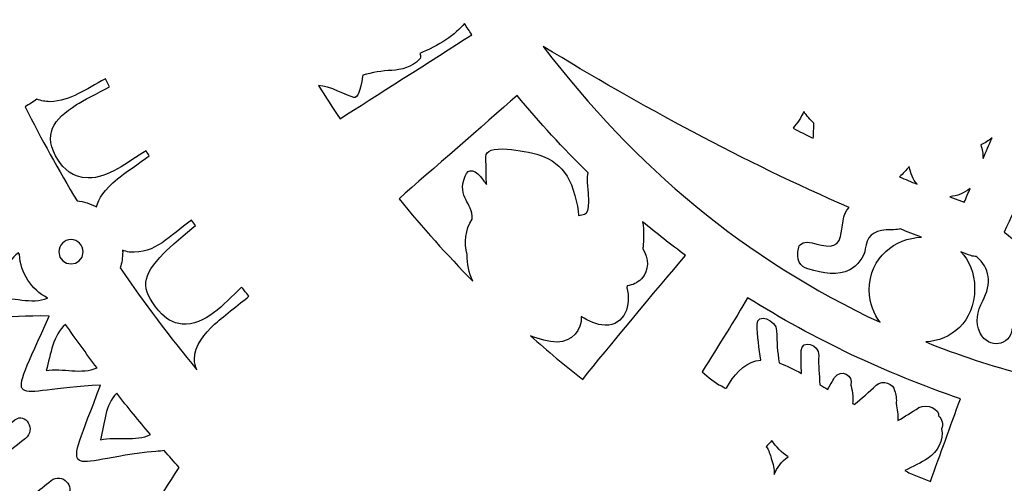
# Model space of a CAD drawing. Header units: millimetres. Extents: x -482 to 545, y -423 to 387.
# Tile 90 of 256: x -53 to 12, y -289 to -258. Entities that reach past the tile are written whole.
import ezdxf

# ---------------------------------------------------------------- set-up
doc = ezdxf.new("R2010")
doc.units = ezdxf.units.MM
doc.header["$MEASUREMENT"] = 0
doc.layers.add('Layer 1', color=7, linetype='Continuous')

msp = doc.modelspace()

# ---------------------------------------------------------------- linework, layer by layer
at = {"layer": 'Layer 1'}
for points, knots in [([(164.8517, -164.9184), (157.5595, -147.6771), (147.1194, -132.193), (133.8228, -118.8958), (133.8228, -118.8958), (120.5256, -105.5989), (105.0414, -95.1591), (87.8001, -87.8665), (87.8001, -87.8665), (69.9489, -80.3163), (50.9871, -76.488), (31.4411, -76.488), (31.4411, -76.488), (11.8951, -76.488), (-7.0667, -80.3163), (-24.9177, -87.8665), (-24.9177, -87.8665), (-42.159, -95.1591), (-57.6431, -105.5989), (-70.9402, -118.8958), (-70.9402, -118.8958), (-84.2368, -132.193), (-94.6769, -147.6771), (-101.9695, -164.9184), (-101.9695, -164.9184), (-109.5197, -182.7694), (-113.348, -201.7312), (-113.348, -221.2772), (-113.348, -221.2772), (-113.348, -240.8235), (-109.5197, -259.7853), (-101.9695, -277.6359), (-101.9695, -277.6359), (-94.6769, -294.8775), (-84.2368, -310.3617), (-70.9402, -323.6589), (-70.9402, -323.6589), (-59.3276, -335.2717), (-46.0452, -344.7025), (-31.382, -351.7633), (-31.382, -351.7633), (-31.382, -351.7637), (-31.3823, -351.7644), (-31.3823, -351.7644), (-31.3823, -351.7644), (-31.3594, -351.7757), (-31.3361, -351.7862), (-31.3128, -351.7975), (-31.3128, -351.7975), (-31.2811, -351.8127), (-31.2493, -351.8289), (-31.2172, -351.8445), (-31.2172, -351.8445), (-31.2169, -351.8441), (-31.2169, -351.8434), (-31.2165, -351.843), (-31.2165, -351.843), (-30.6909, -352.0956), (-30.1645, -352.3468), (-29.635, -352.593), (-29.635, -352.593), (-29.8026, -352.7423), (-29.9751, -352.8629), (-30.1095, -352.9335), (-30.1095, -352.9335), (-31.0398, -353.4245), (-29.4949, -354.5171), (-28.3325, -354.0334), (-28.3325, -354.0334), (-28.0168, -353.9022), (-27.7572, -353.736), (-27.5353, -353.548), (-27.5353, -353.548), (-27.156, -353.7173), (-26.7764, -353.8863), (-26.3954, -354.0525), (-26.3954, -354.0525), (-26.5535, -354.1809), (-26.7147, -354.3001), (-26.8777, -354.4056), (-26.8777, -354.4056), (-28.1636, -355.2378), (-26.986, -356.4602), (-25.6931, -355.6238), (-25.6931, -355.6238), (-25.2891, -355.3627), (-24.9215, -355.0999), (-24.5896, -354.8247), (-24.5896, -354.8247), (-24.1468, -355.0106), (-23.7034, -355.1948), (-23.2592, -355.3765), (-23.2592, -355.3765), (-24.5698, -356.1318), (-23.8928, -357.7863), (-22.3089, -356.9947), (-22.3089, -356.9947), (-21.8421, -356.7611), (-21.4562, -356.505), (-21.1302, -356.2252), (-21.1302, -356.2252), (-20.7337, -356.3801), (-20.3368, -356.5329), (-19.9396, -356.6839), (-19.9396, -356.6839), (-20.0543, -356.7812), (-20.1714, -356.8747), (-20.2956, -356.9604), (-20.2956, -356.9604), (-21.7846, -357.9927), (-21.278, -359.3188), (-19.8567, -358.7406), (-19.8567, -358.7406), (-19.082, -358.4255), (-18.4114, -357.9898), (-17.8476, -357.4614), (-17.8476, -357.4614), (-16.663, -357.8907), (-15.4741, -358.3045), (-14.2807, -358.7021), (-14.2807, -358.7021), (-13.7956, -359.7185), (-13.0848, -360.5884), (-12.0483, -361.174), (-12.0483, -361.174), (-10.4961, -362.051), (-8.5773, -362.2331), (-6.8378, -362.4359), (-6.8378, -362.4359), (-4.8478, -362.6684), (-3.3799, -362.7869), (-1.454, -362.7135), (-1.454, -362.7135), (-1.5892, -362.825), (-1.7275, -362.9393), (-1.8742, -363.0582), (-1.8742, -363.0582), (-2.2626, -363.3753), (-2.0386, -363.8643), (-1.345, -363.5934), (-1.345, -363.5934), (-0.4116, -363.2293), (0.4527, -362.831), (1.2659, -362.372), (1.2659, -362.372), (2.0896, -362.5453), (2.9648, -362.5872), (3.8154, -362.5689), (3.8154, -362.5689), (3.0978, -363.1153), (2.2755, -363.5976), (1.2899, -363.9888), (1.2899, -363.9888), (0.8376, -364.1687), (0.9829, -364.6326), (1.413, -364.5748), (1.413, -364.5748), (2.4346, -364.4369), (3.4443, -364.1913), (4.401, -363.8407), (4.401, -363.8407), (5.1665, -364.0125), (5.98, -364.0671), (6.7791, -364.0619), (6.7791, -364.0619), (6.2397, -364.3282), (5.5997, -364.5914), (4.8106, -364.8722), (4.8106, -364.8722), (4.5008, -364.99), (4.5929, -365.4962), (4.9482, -365.45), (4.9482, -365.45), (6.7403, -365.2183), (8.4576, -365.1431), (9.9654, -364.4848), (9.9654, -364.4848), (10.4197, -364.5529), (10.8748, -364.6171), (11.3303, -364.6803), (11.3303, -364.6803), (11.0269, -364.9357), (10.7203, -365.178), (10.4152, -365.4038), (10.4152, -365.4038), (9.9424, -365.7545), (10.074, -366.4974), (10.7478, -366.5384), (10.7478, -366.5384), (12.1618, -366.6234), (19.1492, -367.8909), (22.6354, -367.9234), (22.6354, -367.9234), (22.6336, -368.2257), (22.9268, -368.5188), (23.2337, -368.2966), (23.2337, -368.2966), (23.662, -368.0003), (24.0444, -367.6993), (24.4014, -367.3903), (24.4014, -367.3903), (24.6198, -367.4083), (24.8378, -367.427), (25.0558, -367.4432), (25.0558, -367.4432), (24.9556, -367.536), (24.8547, -367.6291), (24.7496, -367.7226), (24.7496, -367.7226), (24.3485, -368.0821), (24.9408, -368.6705), (25.3401, -368.3132), (25.3401, -368.3132), (25.6386, -368.0465), (25.9162, -367.7837), (26.1797, -367.5177), (26.1797, -367.5177), (26.409, -367.5318), (26.6387, -367.5452), (26.868, -367.5575), (26.868, -367.5575), (26.765, -367.65), (26.6581, -367.7389), (26.5473, -367.8249), (26.5473, -367.8249), (26.1229, -368.1537), (26.7177, -368.7404), (27.1379, -368.4155), (27.1379, -368.4155), (27.4494, -368.1742), (27.7288, -367.9029), (27.9821, -367.6119), (27.9821, -367.6119), (28.1186, -367.6171), (28.2548, -367.621), (28.391, -367.6263), (28.391, -367.6263), (28.3285, -367.705), (28.265, -367.784), (28.1983, -367.8609), (28.1983, -367.8609), (27.848, -368.2656), (28.4365, -368.8582), (28.7885, -368.4515), (28.7885, -368.4515), (29.0065, -368.2003), (29.1953, -367.9354), (29.3657, -367.6612), (29.3657, -367.6612), (30.7524, -367.6979), (32.1392, -367.7029), (33.5256, -367.6754), (33.5256, -367.6754), (33.6939, -367.9445), (33.8798, -368.2045), (34.0936, -368.4515), (34.0936, -368.4515), (34.446, -368.8582), (35.0345, -368.2656), (34.6838, -367.8609), (34.6838, -367.8609), (34.6228, -367.7904), (34.5649, -367.7173), (34.5067, -367.645), (34.5067, -367.645), (34.6439, -367.6411), (34.7808, -367.6369), (34.9173, -367.632), (34.9173, -367.632), (35.1668, -367.9156), (35.4405, -368.1798), (35.7446, -368.4155), (35.7446, -368.4155), (36.1644, -368.7404), (36.7595, -368.1537), (36.3352, -367.8249), (36.3352, -367.8249), (36.2357, -367.748), (36.1408, -367.6679), (36.048, -367.5857), (36.048, -367.5857), (36.2759, -367.5748), (36.5041, -367.5607), (36.732, -367.548), (36.732, -367.548), (36.9867, -367.8038), (37.2552, -368.0564), (37.542, -368.3132), (37.542, -368.3132), (37.9417, -368.6705), (38.534, -368.0821), (38.1326, -367.7226), (38.1326, -367.7226), (38.0415, -367.6415), (37.9548, -367.5607), (37.8673, -367.4806), (37.8673, -367.4806), (38.0863, -367.4655), (38.3051, -367.4457), (38.5241, -367.4288), (38.5241, -367.4288), (38.8688, -367.7244), (39.2382, -368.0126), (39.6488, -368.2966), (39.6488, -368.2966), (39.9557, -368.5188), (40.2489, -368.2257), (40.2468, -367.9234), (40.2468, -367.9234), (43.7333, -367.8909), (50.7204, -366.6234), (52.1347, -366.5384), (52.1347, -366.5384), (52.8085, -366.4974), (52.9401, -365.7545), (52.4673, -365.4038), (52.4673, -365.4038), (52.1622, -365.178), (51.8556, -364.9357), (51.5522, -364.6803), (51.5522, -364.6803), (52.0073, -364.6171), (52.4627, -364.5529), (52.9171, -364.4848), (52.9171, -364.4848), (52.9171, -364.4848), (57.9343, -365.45), (57.9343, -365.45), (57.9343, -365.45), (58.2896, -365.4962), (58.3816, -364.99), (58.0719, -364.8722), (58.0719, -364.8722), (57.2827, -364.5914), (56.6425, -364.3282), (56.1034, -364.0619), (56.1034, -364.0619), (56.9025, -364.0671), (57.716, -364.0125), (58.4815, -363.8407), (58.4815, -363.8407), (59.4382, -364.1913), (60.4475, -364.4369), (61.4695, -364.5748), (61.4695, -364.5748), (61.8995, -364.6326), (62.0445, -364.1687), (61.5923, -363.9888), (61.5923, -363.9888), (60.607, -363.5976), (59.7846, -363.1153), (59.0671, -362.5689), (59.0671, -362.5689), (59.9176, -362.5872), (60.7929, -362.5453), (61.6166, -362.372), (61.6166, -362.372), (62.4298, -362.831), (63.2937, -363.2293), (64.2272, -363.5934), (64.2272, -363.5934), (64.9211, -363.8643), (65.1448, -363.3753), (64.7563, -363.0582), (64.7563, -363.0582), (64.6099, -362.9393), (64.4717, -362.825), (64.3365, -362.7135), (64.3365, -362.7135), (66.262, -362.7869), (67.7299, -362.6684), (69.7203, -362.4359), (69.7203, -362.4359), (71.4598, -362.2331), (73.3782, -362.051), (74.9308, -361.174), (74.9308, -361.174), (75.9673, -360.5884), (76.6781, -359.7185), (77.1632, -358.7021), (77.1632, -358.7021), (78.3563, -358.3045), (79.5455, -357.8907), (80.7301, -357.4614), (80.7301, -357.4614), (81.2939, -357.9898), (81.9645, -358.4255), (82.7392, -358.7406), (82.7392, -358.7406), (84.1605, -359.3188), (84.6668, -357.9927), (83.1777, -356.9604), (83.1777, -356.9604), (83.0539, -356.8747), (82.9364, -356.7812), (82.8221, -356.6839), (82.8221, -356.6839), (83.2193, -356.5329), (83.6162, -356.3801), (84.0124, -356.2252), (84.0124, -356.2252), (84.3387, -356.505), (84.7246, -356.7611), (85.1913, -356.9947), (85.1913, -356.9947), (86.775, -357.7863), (87.4519, -356.1318), (86.1417, -355.3765), (86.1417, -355.3765), (86.5855, -355.1948), (87.029, -355.0106), (87.4721, -354.8247), (87.4721, -354.8247), (87.804, -355.0999), (88.1716, -355.3627), (88.5755, -355.6238), (88.5755, -355.6238), (89.8681, -356.4602), (91.046, -355.2378), (89.7598, -354.4056), (89.7598, -354.4056), (89.5968, -354.3001), (89.436, -354.1809), (89.2779, -354.0525), (89.2779, -354.0525), (89.6589, -353.8863), (90.0385, -353.7173), (90.4174, -353.548), (90.4174, -353.548), (90.6396, -353.736), (90.8993, -353.9022), (91.2147, -354.0334), (91.2147, -354.0334), (92.3774, -354.5171), (93.9222, -353.4245), (92.9916, -352.9335), (92.9916, -352.9335), (92.8572, -352.8629), (92.6851, -352.7423), (92.5175, -352.593), (92.5175, -352.593), (107.8743, -345.4482), (121.7501, -335.7317), (133.8228, -323.6589), (133.8228, -323.6589), (147.1194, -310.3617), (157.5595, -294.8775), (164.8517, -277.6359), (164.8517, -277.6359), (172.4022, -259.7853), (176.2306, -240.8235), (176.2306, -221.2772), (176.2306, -221.2772), (176.2306, -201.7312), (172.4022, -182.7694), (164.8517, -164.9184)], [0, 0, 0, 0, 0.0086957, 0.0086957, 0.0086957, 0.0086957, 0.0173913, 0.0173913, 0.0173913, 0.0173913, 0.026087, 0.026087, 0.026087, 0.026087, 0.0347826, 0.0347826, 0.0347826, 0.0347826, 0.0434783, 0.0434783, 0.0434783, 0.0434783, 0.0521739, 0.0521739, 0.0521739, 0.0521739, 0.0608696, 0.0608696, 0.0608696, 0.0608696, 0.0695652, 0.0695652, 0.0695652, 0.0695652, 0.0782609, 0.0782609, 0.0782609, 0.0782609, 0.0869565, 0.0869565, 0.0869565, 0.0869565, 0.0956522, 0.0956522, 0.0956522, 0.0956522, 0.1043478, 0.1043478, 0.1043478, 0.1043478, 0.1130435, 0.1130435, 0.1130435, 0.1130435, 0.1217391, 0.1217391, 0.1217391, 0.1217391, 0.1304348, 0.1304348, 0.1304348, 0.1304348, 0.1391304, 0.1391304, 0.1391304, 0.1391304, 0.1478261, 0.1478261, 0.1478261, 0.1478261, 0.1565217, 0.1565217, 0.1565217, 0.1565217, 0.1652174, 0.1652174, 0.1652174, 0.1652174, 0.173913, 0.173913, 0.173913, 0.173913, 0.1826087, 0.1826087, 0.1826087, 0.1826087, 0.1913043, 0.1913043, 0.1913043, 0.1913043, 0.2, 0.2, 0.2, 0.2, 0.2086957, 0.2086957, 0.2086957, 0.2086957, 0.2173913, 0.2173913, 0.2173913, 0.2173913, 0.226087, 0.226087, 0.226087, 0.226087, 0.2347826, 0.2347826, 0.2347826, 0.2347826, 0.2434783, 0.2434783, 0.2434783, 0.2434783, 0.2521739, 0.2521739, 0.2521739, 0.2521739, 0.2608696, 0.2608696, 0.2608696, 0.2608696, 0.2695652, 0.2695652, 0.2695652, 0.2695652, 0.2782609, 0.2782609, 0.2782609, 0.2782609, 0.2869565, 0.2869565, 0.2869565, 0.2869565, 0.2956522, 0.2956522, 0.2956522, 0.2956522, 0.3043478, 0.3043478, 0.3043478, 0.3043478, 0.3130435, 0.3130435, 0.3130435, 0.3130435, 0.3217391, 0.3217391, 0.3217391, 0.3217391, 0.3304348, 0.3304348, 0.3304348, 0.3304348, 0.3391304, 0.3391304, 0.3391304, 0.3391304, 0.3478261, 0.3478261, 0.3478261, 0.3478261, 0.3565217, 0.3565217, 0.3565217, 0.3565217, 0.3652174, 0.3652174, 0.3652174, 0.3652174, 0.373913, 0.373913, 0.373913, 0.373913, 0.3826087, 0.3826087, 0.3826087, 0.3826087, 0.3913043, 0.3913043, 0.3913043, 0.3913043, 0.4, 0.4, 0.4, 0.4, 0.4086957, 0.4086957, 0.4086957, 0.4086957, 0.4173913, 0.4173913, 0.4173913, 0.4173913, 0.426087, 0.426087, 0.426087, 0.426087, 0.4347826, 0.4347826, 0.4347826, 0.4347826, 0.4434783, 0.4434783, 0.4434783, 0.4434783, 0.4521739, 0.4521739, 0.4521739, 0.4521739, 0.4608696, 0.4608696, 0.4608696, 0.4608696, 0.4695652, 0.4695652, 0.4695652, 0.4695652, 0.4782609, 0.4782609, 0.4782609, 0.4782609, 0.4869565, 0.4869565, 0.4869565, 0.4869565, 0.4956522, 0.4956522, 0.4956522, 0.4956522, 0.5043478, 0.5043478, 0.5043478, 0.5043478, 0.5130435, 0.5130435, 0.5130435, 0.5130435, 0.5217391, 0.5217391, 0.5217391, 0.5217391, 0.5304348, 0.5304348, 0.5304348, 0.5304348, 0.5391304, 0.5391304, 0.5391304, 0.5391304, 0.5478261, 0.5478261, 0.5478261, 0.5478261, 0.5565217, 0.5565217, 0.5565217, 0.5565217, 0.5652174, 0.5652174, 0.5652174, 0.5652174, 0.573913, 0.573913, 0.573913, 0.573913, 0.5826087, 0.5826087, 0.5826087, 0.5826087, 0.5913043, 0.5913043, 0.5913043, 0.5913043, 0.6, 0.6, 0.6, 0.6, 0.6086957, 0.6086957, 0.6086957, 0.6086957, 0.6173913, 0.6173913, 0.6173913, 0.6173913, 0.626087, 0.626087, 0.626087, 0.626087, 0.6347826, 0.6347826, 0.6347826, 0.6347826, 0.6434783, 0.6434783, 0.6434783, 0.6434783, 0.6521739, 0.6521739, 0.6521739, 0.6521739, 0.6608696, 0.6608696, 0.6608696, 0.6608696, 0.6695652, 0.6695652, 0.6695652, 0.6695652, 0.6782609, 0.6782609, 0.6782609, 0.6782609, 0.6869565, 0.6869565, 0.6869565, 0.6869565, 0.6956522, 0.6956522, 0.6956522, 0.6956522, 0.7043478, 0.7043478, 0.7043478, 0.7043478, 0.7130435, 0.7130435, 0.7130435, 0.7130435, 0.7217391, 0.7217391, 0.7217391, 0.7217391, 0.7304348, 0.7304348, 0.7304348, 0.7304348, 0.7391304, 0.7391304, 0.7391304, 0.7391304, 0.7478261, 0.7478261, 0.7478261, 0.7478261, 0.7565217, 0.7565217, 0.7565217, 0.7565217, 0.7652174, 0.7652174, 0.7652174, 0.7652174, 0.773913, 0.773913, 0.773913, 0.773913, 0.7826087, 0.7826087, 0.7826087, 0.7826087, 0.7913043, 0.7913043, 0.7913043, 0.7913043, 0.8, 0.8, 0.8, 0.8, 0.8086957, 0.8086957, 0.8086957, 0.8086957, 0.8173913, 0.8173913, 0.8173913, 0.8173913, 0.826087, 0.826087, 0.826087, 0.826087, 0.8347826, 0.8347826, 0.8347826, 0.8347826, 0.8434783, 0.8434783, 0.8434783, 0.8434783, 0.8521739, 0.8521739, 0.8521739, 0.8521739, 0.8608696, 0.8608696, 0.8608696, 0.8608696, 0.8695652, 0.8695652, 0.8695652, 0.8695652, 0.8782609, 0.8782609, 0.8782609, 0.8782609, 0.8869565, 0.8869565, 0.8869565, 0.8869565, 0.8956522, 0.8956522, 0.8956522, 0.8956522, 0.9043478, 0.9043478, 0.9043478, 0.9043478, 0.9130435, 0.9130435, 0.9130435, 0.9130435, 0.9217391, 0.9217391, 0.9217391, 0.9217391, 0.9304348, 0.9304348, 0.9304348, 0.9304348, 0.9391304, 0.9391304, 0.9391304, 0.9391304, 0.9478261, 0.9478261, 0.9478261, 0.9478261, 0.9565217, 0.9565217, 0.9565217, 0.9565217, 0.9652174, 0.9652174, 0.9652174, 0.9652174, 0.973913, 0.973913, 0.973913, 0.973913, 0.9826087, 0.9826087, 0.9826087, 0.9826087, 1, 1, 1, 1]), ([(-31.8836, -264.5552), (-32.3761, -263.8243), (-32.8544, -263.0842), (-33.3201, -262.3366), (-33.3201, -262.3366), (-32.6149, -262.3476), (-31.3587, -263.0326), (-30.9523, -263.1413), (-30.9523, -263.1413), (-30.7089, -263.1752), (-30.5046, -262.6982), (-30.373, -261.7344), (-30.373, -261.7344), (-30.3688, -261.703), (-30.3656, -261.6759), (-30.3614, -261.6462), (-30.3614, -261.6462), (-29.7288, -261.4614), (-29.0818, -261.3541), (-28.4154, -261.3227), (-28.4154, -261.3227), (-27.8281, -261.2949), (-27.0438, -261.0977), (-26.5983, -260.6027), (-26.5983, -260.6027), (-26.4946, -260.5346), (-26.4748, -260.3988), (-26.5524, -260.1871), (-26.5524, -260.1871), (-25.3435, -259.7208), (-24.1101, -258.8977), (-23.5725, -258.1957), (-23.5725, -258.1957), (-23.4106, -258.4451), (-23.2476, -258.6942), (-23.0807, -258.9397), (-23.0807, -258.9397), (-25.6793, -260.6172), (-29.6904, -263.1547), (-31.8836, -264.5552)], [0, 0, 0, 0, 0.0909091, 0.0909091, 0.0909091, 0.0909091, 0.1818182, 0.1818182, 0.1818182, 0.1818182, 0.2727273, 0.2727273, 0.2727273, 0.2727273, 0.3636364, 0.3636364, 0.3636364, 0.3636364, 0.4545455, 0.4545455, 0.4545455, 0.4545455, 0.5454545, 0.5454545, 0.5454545, 0.5454545, 0.6363636, 0.6363636, 0.6363636, 0.6363636, 0.7272727, 0.7272727, 0.7272727, 0.7272727, 0.8181818, 0.8181818, 0.8181818, 0.8181818, 1, 1, 1, 1]), ([(4.1883, -278.1509), (-4.7779, -273.9395), (-12.1443, -267.8364), (-18.3094, -259.7215), (-18.3094, -259.7215), (-11.7382, -263.7354), (-4.9476, -267.4117), (2.1104, -270.4808), (2.1104, -270.4808), (1.638, -270.8671), (1.7051, -271.8454), (1.5382, -272.4109), (1.5382, -272.4109), (1.3999, -273.3052), (0.4894, -273.0875), (-0.3569, -272.8508), (-0.3569, -272.8508), (-0.849, -272.7129), (-1.1729, -272.8829), (-1.2526, -273.1334), (-1.2526, -273.1334), (-1.4565, -274.0181), (-1.151, -274.4281), (-0.63, -274.5815), (-0.63, -274.5815), (0.4129, -274.8888), (1.3692, -275.0673), (2.1644, -274.6443), (2.1644, -274.6443), (2.6548, -274.3833), (3.137, -273.7892), (3.1966, -273.2399), (3.1966, -273.2399), (3.2813, -272.4617), (3.7043, -272.0387), (4.601, -271.971), (4.601, -271.971), (4.8028, -271.9555), (5.3927, -271.9936), (5.532, -271.9103), (5.532, -271.9103), (5.9998, -272.099), (6.469, -272.2846), (6.9396, -272.467), (6.9396, -272.467), (5.2092, -272.5418), (3.4908, -273.7589), (3.4563, -276.0117), (3.4563, -276.0117), (3.4979, -276.8943), (3.7713, -277.607), (4.1883, -278.1509)], [0, 0, 0, 0, 0.0714286, 0.0714286, 0.0714286, 0.0714286, 0.1428571, 0.1428571, 0.1428571, 0.1428571, 0.2142857, 0.2142857, 0.2142857, 0.2142857, 0.2857143, 0.2857143, 0.2857143, 0.2857143, 0.3571429, 0.3571429, 0.3571429, 0.3571429, 0.4285714, 0.4285714, 0.4285714, 0.4285714, 0.5, 0.5, 0.5, 0.5, 0.5714286, 0.5714286, 0.5714286, 0.5714286, 0.6428571, 0.6428571, 0.6428571, 0.6428571, 0.7142857, 0.7142857, 0.7142857, 0.7142857, 0.7857143, 0.7857143, 0.7857143, 0.7857143, 0.8571429, 0.8571429, 0.8571429, 0.8571429, 1, 1, 1, 1]), ([(-48.1368, -270.4473), (-48.5428, -270.2258), (-48.9901, -270.0878), (-49.4481, -270.0378), (-49.4481, -270.0378), (-50.6828, -267.9987), (-51.8328, -265.9046), (-52.9102, -263.7682), (-52.9102, -263.7682), (-52.6488, -263.5914), (-52.387, -263.4147), (-52.1253, -263.238), (-52.1253, -263.238), (-51.8441, -263.3625), (-51.5527, -263.414), (-51.2627, -263.414), (-51.2627, -263.414), (-49.8382, -263.3501), (-48.9125, -262.6065), (-47.5572, -261.8981), (-47.5572, -261.8981), (-47.4654, -262.0724), (-47.3695, -262.2463), (-47.2764, -262.4202), (-47.2764, -262.4202), (-48.0077, -262.8044), (-49.0981, -263.3703), (-49.4731, -263.6119), (-49.4731, -263.6119), (-51.0408, -264.6138), (-51.7919, -265.5871), (-50.6937, -267.3408), (-50.6937, -267.3408), (-50.379, -267.8445), (-49.7617, -268.5081), (-48.6995, -268.5081), (-48.6995, -268.5081), (-47.4055, -268.5279), (-46.0801, -267.4671), (-44.827, -266.6924), (-44.827, -266.6924), (-44.7575, -266.8067), (-44.6901, -266.922), (-44.6196, -267.0356), (-44.6196, -267.0356), (-45.2302, -267.4724), (-46.3771, -268.2548), (-46.7504, -268.5776), (-46.7504, -268.5776), (-47.6013, -269.3082), (-48.0486, -269.8614), (-48.1368, -270.4473)], [0, 0, 0, 0, 0.0714286, 0.0714286, 0.0714286, 0.0714286, 0.1428571, 0.1428571, 0.1428571, 0.1428571, 0.2142857, 0.2142857, 0.2142857, 0.2142857, 0.2857143, 0.2857143, 0.2857143, 0.2857143, 0.3571429, 0.3571429, 0.3571429, 0.3571429, 0.4285714, 0.4285714, 0.4285714, 0.4285714, 0.5, 0.5, 0.5, 0.5, 0.5714286, 0.5714286, 0.5714286, 0.5714286, 0.6428571, 0.6428571, 0.6428571, 0.6428571, 0.7142857, 0.7142857, 0.7142857, 0.7142857, 0.7857143, 0.7857143, 0.7857143, 0.7857143, 0.8571429, 0.8571429, 0.8571429, 0.8571429, 1, 1, 1, 1]), ([(-51.164, -301.0603), (-52.2131, -299.9745), (-53.2362, -298.8636), (-54.242, -297.7368), (-54.242, -297.7368), (-52.6862, -296.4315), (-52.8069, -295.1538), (-53.0414, -294.0256), (-53.0414, -294.0256), (-53.2577, -292.9842), (-52.8668, -291.9103), (-52.0396, -291.2418), (-52.0396, -291.2418), (-51.4166, -290.7388), (-50.7939, -290.236), (-50.1712, -289.733), (-50.1712, -289.733), (-49.4544, -289.1534), (-50.4729, -288.1469), (-51.1834, -288.7209), (-51.1834, -288.7209), (-51.9718, -289.3573), (-52.7606, -289.9944), (-53.5491, -290.6315), (-53.5491, -290.6315), (-54.3337, -291.2651), (-55.4753, -291.2838), (-56.2341, -290.6202), (-56.2341, -290.6202), (-56.5653, -290.3306), (-56.8433, -289.9468), (-57.0116, -289.4797), (-57.0116, -289.4797), (-55.7081, -288.209), (-54.3386, -287.0095), (-52.8894, -285.9057), (-52.8894, -285.9057), (-52.1651, -285.3547), (-52.8792, -284.1118), (-53.6119, -284.6696), (-53.6119, -284.6696), (-54.9193, -285.6658), (-56.1727, -286.7203), (-57.3711, -287.8403), (-57.3711, -287.8403), (-57.4526, -286.6268), (-57.7976, -285.3173), (-58.5621, -284.3094), (-58.5621, -284.3094), (-57.8018, -283.6899), (-57.0412, -283.0708), (-56.281, -282.4517), (-56.281, -282.4517), (-55.9819, -282.2082), (-56.0259, -281.6886), (-56.281, -281.4395), (-56.281, -281.4395), (-56.577, -281.1495), (-56.9911, -281.1936), (-57.2931, -281.4395), (-57.2931, -281.4395), (-57.9987, -282.0142), (-58.7046, -282.5892), (-59.4105, -283.1639), (-59.4105, -283.1639), (-59.903, -282.5077), (-60.3909, -281.9154), (-60.6682, -281.1241), (-60.6682, -281.1241), (-59.9372, -280.4369), (-58.6076, -279.3303), (-58.379, -279.1521), (-58.379, -279.1521), (-57.6657, -278.5958), (-58.5141, -277.6482), (-59.2045, -278.0077), (-59.2045, -278.0077), (-59.5283, -278.1763), (-60.3817, -278.8889), (-60.9655, -279.4961), (-60.9655, -279.4961), (-60.9715, -278.5203), (-60.6357, -277.6055), (-59.7449, -277.179), (-59.7449, -277.179), (-59.0521, -276.8474), (-59.4331, -276.0554), (-60.1827, -276.2029), (-60.1827, -276.2029), (-62.0602, -276.5719), (-62.9526, -278.6057), (-62.5855, -280.3653), (-62.5855, -280.3653), (-62.069, -282.8379), (-59.8945, -284.3641), (-59.2182, -286.812), (-59.2182, -286.812), (-58.7205, -288.6133), (-59.2105, -291.3515), (-57.618, -292.7013), (-57.618, -292.7013), (-57.0134, -293.2138), (-56.5724, -293.4442), (-56.0284, -293.434), (-56.0284, -293.434), (-55.6936, -293.428), (-55.4308, -293.7024), (-55.4679, -294.0355), (-55.4679, -294.0355), (-55.5479, -294.7512), (-55.4287, -295.3129), (-55.8432, -295.9038), (-55.8432, -295.9038), (-57.0776, -294.462), (-58.2777, -292.9902), (-59.4408, -291.4881), (-59.4408, -291.4881), (-58.0431, -285.5826), (-64.7973, -281.7697), (-64.5976, -276.2322), (-64.5976, -276.2322), (-64.4721, -275.581), (-63.9235, -274.4605), (-63.0384, -274.542), (-63.0384, -274.542), (-62.0577, -274.6327), (-62.437, -273.2318), (-63.3499, -273.3352), (-63.3499, -273.3352), (-65.9502, -273.6301), (-67.5765, -275.9179), (-67.3821, -278.3725), (-67.3821, -278.3725), (-67.3147, -279.222), (-67.0985, -280.0245), (-66.7933, -280.7996), (-66.7933, -280.7996), (-69.7422, -275.9514), (-72.3489, -270.8738), (-74.5657, -265.5924), (-74.5657, -265.5924), (-74.4236, -265.803), (-74.2549, -266.0101), (-74.056, -266.2105), (-74.056, -266.2105), (-71.2736, -268.7441), (-67.659, -266.0097), (-68.1085, -263.1237), (-68.1085, -263.1237), (-66.6625, -264.956), (-64.3867, -263.1815), (-62.5661, -262.5222), (-62.5661, -262.5222), (-62.4486, -262.8115), (-62.3311, -263.1011), (-62.2137, -263.3907), (-62.2137, -263.3907), (-64.0367, -264.1651), (-67.5896, -265.1758), (-66.2973, -267.816), (-66.2973, -267.816), (-65.7731, -268.8866), (-64.5687, -269.5061), (-63.4603, -269.0528), (-63.4603, -269.0528), (-62.3516, -268.5794), (-61.221, -268.1328), (-60.1344, -267.6149), (-60.1344, -267.6149), (-59.4973, -267.8138), (-58.6862, -267.3517), (-58.9985, -266.5819), (-58.9985, -266.5819), (-59.0535, -266.4468), (-59.1082, -266.3121), (-59.1628, -266.1773), (-59.1628, -266.1773), (-59.1628, -266.1773), (-58.3899, -265.8513), (-58.3899, -265.8513), (-58.3899, -265.8513), (-58.367, -265.9043), (-58.3448, -265.9572), (-58.3218, -266.0104), (-58.3218, -266.0104), (-58.1091, -266.4514), (-57.6738, -266.6744), (-57.2384, -266.589), (-57.2384, -266.589), (-57.0896, -266.8811), (-56.9354, -267.1693), (-56.7837, -267.4593), (-56.7837, -267.4593), (-57.0074, -267.635), (-57.2116, -267.822), (-57.3443, -267.9398), (-57.3443, -267.9398), (-58.579, -268.9071), (-58.5264, -270.8252), (-59.5724, -271.88), (-59.5724, -271.88), (-60.1767, -272.6144), (-59.2158, -273.0949), (-58.5857, -272.7838), (-58.5857, -272.7838), (-57.1704, -272.4673), (-55.7906, -273.169), (-54.4691, -272.9231), (-54.4691, -272.9231), (-57.8191, -279.4657), (-57.4984, -277.6165), (-51.3125, -277.7329), (-51.3125, -277.7329), (-54.2801, -284.4575), (-54.0666, -282.5931), (-47.8842, -282.3532), (-47.8842, -282.3532), (-50.4542, -289.2204), (-50.3593, -287.3711), (-44.1955, -286.7682), (-44.1955, -286.7682), (-43.9412, -286.7559), (-43.7803, -286.7435), (-43.6265, -286.7153), (-43.6265, -286.7153), (-43.2988, -287.0914), (-42.9696, -287.4657), (-42.6356, -287.8368), (-42.6356, -287.8368), (-45.3594, -292.1135), (-47.9452, -296.537), (-49.4484, -300.7217), (-49.4484, -300.7217), (-49.7042, -301.4339), (-50.6383, -301.605), (-51.164, -301.0603)], [0, 0, 0, 0, 0.0166667, 0.0166667, 0.0166667, 0.0166667, 0.0333333, 0.0333333, 0.0333333, 0.0333333, 0.05, 0.05, 0.05, 0.05, 0.0666667, 0.0666667, 0.0666667, 0.0666667, 0.0833333, 0.0833333, 0.0833333, 0.0833333, 0.1, 0.1, 0.1, 0.1, 0.1166667, 0.1166667, 0.1166667, 0.1166667, 0.1333333, 0.1333333, 0.1333333, 0.1333333, 0.15, 0.15, 0.15, 0.15, 0.1666667, 0.1666667, 0.1666667, 0.1666667, 0.1833333, 0.1833333, 0.1833333, 0.1833333, 0.2, 0.2, 0.2, 0.2, 0.2166667, 0.2166667, 0.2166667, 0.2166667, 0.2333333, 0.2333333, 0.2333333, 0.2333333, 0.25, 0.25, 0.25, 0.25, 0.2666667, 0.2666667, 0.2666667, 0.2666667, 0.2833333, 0.2833333, 0.2833333, 0.2833333, 0.3, 0.3, 0.3, 0.3, 0.3166667, 0.3166667, 0.3166667, 0.3166667, 0.3333333, 0.3333333, 0.3333333, 0.3333333, 0.35, 0.35, 0.35, 0.35, 0.3666667, 0.3666667, 0.3666667, 0.3666667, 0.3833333, 0.3833333, 0.3833333, 0.3833333, 0.4, 0.4, 0.4, 0.4, 0.4166667, 0.4166667, 0.4166667, 0.4166667, 0.4333333, 0.4333333, 0.4333333, 0.4333333, 0.45, 0.45, 0.45, 0.45, 0.4666667, 0.4666667, 0.4666667, 0.4666667, 0.4833333, 0.4833333, 0.4833333, 0.4833333, 0.5, 0.5, 0.5, 0.5, 0.5166667, 0.5166667, 0.5166667, 0.5166667, 0.5333333, 0.5333333, 0.5333333, 0.5333333, 0.55, 0.55, 0.55, 0.55, 0.5666667, 0.5666667, 0.5666667, 0.5666667, 0.5833333, 0.5833333, 0.5833333, 0.5833333, 0.6, 0.6, 0.6, 0.6, 0.6166667, 0.6166667, 0.6166667, 0.6166667, 0.6333333, 0.6333333, 0.6333333, 0.6333333, 0.65, 0.65, 0.65, 0.65, 0.6666667, 0.6666667, 0.6666667, 0.6666667, 0.6833333, 0.6833333, 0.6833333, 0.6833333, 0.7, 0.7, 0.7, 0.7, 0.7166667, 0.7166667, 0.7166667, 0.7166667, 0.7333333, 0.7333333, 0.7333333, 0.7333333, 0.75, 0.75, 0.75, 0.75, 0.7666667, 0.7666667, 0.7666667, 0.7666667, 0.7833333, 0.7833333, 0.7833333, 0.7833333, 0.8, 0.8, 0.8, 0.8, 0.8166667, 0.8166667, 0.8166667, 0.8166667, 0.8333333, 0.8333333, 0.8333333, 0.8333333, 0.85, 0.85, 0.85, 0.85, 0.8666667, 0.8666667, 0.8666667, 0.8666667, 0.8833333, 0.8833333, 0.8833333, 0.8833333, 0.9, 0.9, 0.9, 0.9, 0.9166667, 0.9166667, 0.9166667, 0.9166667, 0.9333333, 0.9333333, 0.9333333, 0.9333333, 0.95, 0.95, 0.95, 0.95, 0.9666667, 0.9666667, 0.9666667, 0.9666667, 1, 1, 1, 1]), ([(-22.1413, -267.0797), (-22.1335, -267.175), (-22.1325, -268.6905), (-22.0983, -268.9396), (-22.0983, -268.9396), (-22.1868, -268.8383), (-22.2623, -268.7392), (-22.3191, -268.6545), (-22.3191, -268.6545), (-22.7925, -267.944), (-23.3273, -267.8174), (-23.5372, -268.3839), (-23.5372, -268.3839), (-24.0957, -269.8899), (-22.9982, -270.1083), (-23.0645, -271.2619), (-23.0645, -271.2619), (-23.5207, -271.978), (-23.6074, -272.8346), (-23.3866, -273.6311), (-23.3866, -273.6311), (-23.4212, -274.239), (-23.2786, -274.8539), (-23.0077, -275.4106), (-23.0077, -275.4106), (-24.7374, -273.6502), (-26.3866, -271.8115), (-27.9374, -269.8935), (-27.9374, -269.8935), (-25.8215, -268.0199), (-22.3036, -265.0029), (-20.0581, -262.9914), (-20.0581, -262.9914), (-18.5761, -264.8103), (-16.9858, -266.5308), (-15.3101, -268.1606), (-15.3101, -268.1606), (-15.3577, -268.3053), (-15.3743, -268.5134), (-15.3478, -268.8069), (-15.3478, -268.8069), (-15.1531, -270.979), (-15.3221, -270.9211), (-15.9567, -271.0065), (-15.9567, -271.0065), (-15.9871, -270.2745), (-16.3159, -269.0542), (-16.7187, -268.3864), (-16.7187, -268.3864), (-17.5654, -266.9834), (-19.2161, -266.7273), (-20.7115, -266.5901), (-20.7115, -266.5901), (-21.6403, -266.5054), (-22.1709, -266.6977), (-22.1413, -267.0797)], [0, 0, 0, 0, 0.0666667, 0.0666667, 0.0666667, 0.0666667, 0.1333333, 0.1333333, 0.1333333, 0.1333333, 0.2, 0.2, 0.2, 0.2, 0.2666667, 0.2666667, 0.2666667, 0.2666667, 0.3333333, 0.3333333, 0.3333333, 0.3333333, 0.4, 0.4, 0.4, 0.4, 0.4666667, 0.4666667, 0.4666667, 0.4666667, 0.5333333, 0.5333333, 0.5333333, 0.5333333, 0.6, 0.6, 0.6, 0.6, 0.6666667, 0.6666667, 0.6666667, 0.6666667, 0.7333333, 0.7333333, 0.7333333, 0.7333333, 0.8, 0.8, 0.8, 0.8, 0.8666667, 0.8666667, 0.8666667, 0.8666667, 1, 1, 1, 1]), ([(-0.2451, -264.8579), (-0.2458, -265.1913), (-0.2546, -265.525), (-0.2793, -265.8584), (-0.2793, -265.8584), (-0.7312, -265.639), (-1.1803, -265.4142), (-1.6287, -265.1874), (-1.6287, -265.1874), (-1.3348, -264.848), (-1.0903, -264.472), (-0.9097, -264.0723), (-0.9097, -264.0723), (-0.7118, -264.3584), (-0.4832, -264.6124), (-0.2451, -264.8579)], [0, 0, 0, 0, 0.2, 0.2, 0.2, 0.2, 0.4, 0.4, 0.4, 0.4, 0.6, 0.6, 0.6, 0.6, 1, 1, 1, 1]), ([(11.6594, -265.8397), (11.4594, -266.2987), (11.2579, -266.7569), (11.0597, -267.2166), (11.0597, -267.2166), (11.06, -266.8751), (11.005, -266.5728), (10.9094, -266.3061), (10.9094, -266.3061), (11.168, -266.1819), (11.4178, -266.0316), (11.6594, -265.8397)], [0, 0, 0, 0, 0.25, 0.25, 0.25, 0.25, 0.5, 0.5, 0.5, 0.5, 1, 1, 1, 1]), ([(7.2303, -279.4643), (8.8996, -279.3564), (10.4921, -278.1552), (10.5005, -275.8847), (10.5005, -275.8847), (10.4854, -274.8221), (10.1266, -274.016), (9.5801, -273.4523), (9.5801, -273.4523), (9.8059, -273.5338), (10.0299, -273.6177), (10.2557, -273.6978), (10.2557, -273.6978), (10.3707, -273.7384), (10.4963, -273.7571), (10.6258, -273.7599), (10.6258, -273.7599), (11.5331, -274.5145), (11.6492, -275.5594), (11.0371, -276.7257), (11.0371, -276.7257), (10.6797, -277.4066), (10.5055, -278.1407), (10.8709, -278.8639), (10.8709, -278.8639), (11.4375, -279.9847), (12.8624, -279.7127), (12.994, -278.6237), (12.994, -278.6237), (13.0899, -278.4889), (13.1361, -278.3115), (13.0913, -278.0885), (13.0913, -278.0885), (12.8066, -276.6742), (14.5303, -275.9362), (14.2294, -274.4489), (14.2294, -274.4489), (14.0452, -273.5387), (13.2794, -272.7192), (12.4652, -272.1308), (12.4652, -272.1308), (13.3584, -270.2258), (14.2435, -268.318), (15.1191, -266.407), (15.1191, -266.407), (15.3057, -266.4846), (15.4888, -266.565), (15.6684, -266.6345), (15.6684, -266.6345), (15.4906, -267.2903), (15.3325, -267.9528), (15.2528, -268.5967), (15.2528, -268.5967), (15.0902, -269.9143), (16.2473, -270.4964), (17.3688, -270.7705), (17.3688, -270.7705), (17.3984, -270.7775), (17.428, -270.7839), (17.4577, -270.7909), (17.4577, -270.7909), (17.4601, -270.9066), (17.469, -271.0333), (17.4859, -271.1744), (17.4859, -271.1744), (16.6177, -271.0403), (15.7421, -270.9451), (14.8566, -270.8901), (14.8566, -270.8901), (14.4107, -270.8622), (14.2269, -271.2541), (14.3003, -271.5963), (14.3003, -271.5963), (14.1789, -271.8122), (14.1253, -272.0655), (14.1479, -272.3051), (14.1479, -272.3051), (14.1327, -272.3904), (14.1285, -272.4829), (14.1472, -272.5873), (14.1472, -272.5873), (14.4562, -274.3127), (15.8843, -274.2721), (17.2569, -274.5011), (17.2569, -274.5011), (16.9779, -274.875), (16.6293, -275.2084), (16.4762, -275.6603), (16.4762, -275.6603), (16.194, -276.4943), (16.9662, -277.4373), (17.6637, -277.922), (17.6637, -277.922), (16.931, -278.5831), (17.209, -279.9741), (16.7578, -280.8927), (16.7578, -280.8927), (16.2416, -280.813), (16.1965, -280.6003), (16.3073, -280.1381), (16.3073, -280.1381), (16.5119, -279.2855), (16.7817, -278.2088), (16.2667, -277.4052), (16.2667, -277.4052), (15.5128, -276.4008), (14.495, -277.6426), (13.981, -278.2211), (13.981, -278.2211), (13.8664, -278.3496), (13.8043, -278.4995), (13.7778, -278.6476), (13.7778, -278.6476), (13.6667, -278.7238), (13.569, -278.8265), (13.4931, -278.956), (13.4931, -278.956), (13.2656, -279.344), (13.4296, -279.7585), (13.6787, -280.0796), (13.6787, -280.0796), (13.7161, -280.6144), (13.8244, -281.1464), (13.9338, -281.6791), (13.9338, -281.6791), (11.6464, -281.0663), (9.4076, -280.3332), (7.2303, -279.4643)], [0, 0, 0, 0, 0.030303, 0.030303, 0.030303, 0.030303, 0.0606061, 0.0606061, 0.0606061, 0.0606061, 0.0909091, 0.0909091, 0.0909091, 0.0909091, 0.1212121, 0.1212121, 0.1212121, 0.1212121, 0.1515152, 0.1515152, 0.1515152, 0.1515152, 0.1818182, 0.1818182, 0.1818182, 0.1818182, 0.2121212, 0.2121212, 0.2121212, 0.2121212, 0.2424242, 0.2424242, 0.2424242, 0.2424242, 0.2727273, 0.2727273, 0.2727273, 0.2727273, 0.3030303, 0.3030303, 0.3030303, 0.3030303, 0.3333333, 0.3333333, 0.3333333, 0.3333333, 0.3636364, 0.3636364, 0.3636364, 0.3636364, 0.3939394, 0.3939394, 0.3939394, 0.3939394, 0.4242424, 0.4242424, 0.4242424, 0.4242424, 0.4545455, 0.4545455, 0.4545455, 0.4545455, 0.4848485, 0.4848485, 0.4848485, 0.4848485, 0.5151515, 0.5151515, 0.5151515, 0.5151515, 0.5454545, 0.5454545, 0.5454545, 0.5454545, 0.5757576, 0.5757576, 0.5757576, 0.5757576, 0.6060606, 0.6060606, 0.6060606, 0.6060606, 0.6363636, 0.6363636, 0.6363636, 0.6363636, 0.6666667, 0.6666667, 0.6666667, 0.6666667, 0.6969697, 0.6969697, 0.6969697, 0.6969697, 0.7272727, 0.7272727, 0.7272727, 0.7272727, 0.7575758, 0.7575758, 0.7575758, 0.7575758, 0.7878788, 0.7878788, 0.7878788, 0.7878788, 0.8181818, 0.8181818, 0.8181818, 0.8181818, 0.8484848, 0.8484848, 0.8484848, 0.8484848, 0.8787879, 0.8787879, 0.8787879, 0.8787879, 0.9090909, 0.9090909, 0.9090909, 0.9090909, 0.9393939, 0.9393939, 0.9393939, 0.9393939, 1, 1, 1, 1]), ([(5.4854, -268.4372), (5.7126, -268.2188), (5.9296, -267.9842), (6.1268, -267.7362), (6.1268, -267.7362), (6.2051, -268.2157), (6.3917, -268.6101), (6.6507, -268.9194), (6.6507, -268.9194), (6.2598, -268.7632), (5.8728, -268.5998), (5.4854, -268.4372)], [0, 0, 0, 0, 0.25, 0.25, 0.25, 0.25, 0.5, 0.5, 0.5, 0.5, 1, 1, 1, 1]), ([(10.2021, -269.2063), (10.0708, -269.5118), (9.9389, -269.8159), (9.8077, -270.121), (9.8077, -270.121), (9.8077, -270.121), (8.833, -269.7594), (8.833, -269.7594), (8.833, -269.7594), (9.3307, -269.7104), (9.813, -269.5252), (10.2021, -269.2063)], [0, 0, 0, 0, 0.25, 0.25, 0.25, 0.25, 0.5, 0.5, 0.5, 0.5, 1, 1, 1, 1]), ([(-41.4404, -281.3178), (-43.2487, -279.1302), (-44.9597, -276.8601), (-46.568, -274.5145), (-46.568, -274.5145), (-46.4583, -274.178), (-46.3976, -273.8195), (-46.3976, -273.4466), (-46.3976, -273.4466), (-46.399, -273.4036), (-46.405, -273.3637), (-46.4078, -273.3211), (-46.4078, -273.3211), (-46.2685, -273.3846), (-46.1245, -273.4318), (-45.975, -273.4601), (-45.975, -273.4601), (-44.1303, -273.5856), (-43.32, -272.3707), (-41.7967, -271.3265), (-41.7967, -271.3265), (-41.7141, -271.4439), (-41.6294, -271.56), (-41.5469, -271.6771), (-41.5469, -271.6771), (-42.1071, -272.1724), (-43.2878, -273.1482), (-43.6509, -273.5288), (-43.6509, -273.5288), (-45.1674, -275.1051), (-45.2313, -275.8625), (-43.9772, -277.3886), (-43.9772, -277.3886), (-43.5411, -277.9185), (-43.0211, -278.2144), (-42.432, -278.2681), (-42.432, -278.2681), (-40.9087, -278.3912), (-39.68, -276.9857), (-38.4551, -275.7979), (-38.4551, -275.7979), (-38.2308, -276.0798), (-38.199, -276.1295), (-37.9715, -276.4093), (-37.9715, -276.4093), (-38.5705, -276.9046), (-39.85, -277.9043), (-40.2667, -278.2755), (-40.2667, -278.2755), (-40.9204, -278.9052), (-41.6263, -279.7046), (-41.6069, -280.6063), (-41.6069, -280.6063), (-41.6016, -280.8596), (-41.5356, -281.0966), (-41.4404, -281.3178)], [0, 0, 0, 0, 0.0666667, 0.0666667, 0.0666667, 0.0666667, 0.1333333, 0.1333333, 0.1333333, 0.1333333, 0.2, 0.2, 0.2, 0.2, 0.2666667, 0.2666667, 0.2666667, 0.2666667, 0.3333333, 0.3333333, 0.3333333, 0.3333333, 0.4, 0.4, 0.4, 0.4, 0.4666667, 0.4666667, 0.4666667, 0.4666667, 0.5333333, 0.5333333, 0.5333333, 0.5333333, 0.6, 0.6, 0.6, 0.6, 0.6666667, 0.6666667, 0.6666667, 0.6666667, 0.7333333, 0.7333333, 0.7333333, 0.7333333, 0.8, 0.8, 0.8, 0.8, 0.8666667, 0.8666667, 0.8666667, 0.8666667, 1, 1, 1, 1]), ([(-17.3918, -279.4657), (-16.3875, -279.4597), (-15.7292, -278.6371), (-15.7733, -277.7724), (-15.7733, -277.7724), (-15.2858, -278.056), (-14.7485, -278.3291), (-14.1773, -278.3464), (-14.1773, -278.3464), (-12.8629, -278.3859), (-12.3976, -276.9406), (-12.7352, -275.8501), (-12.7352, -275.8501), (-12.7274, -275.8166), (-12.7179, -275.7834), (-12.7122, -275.7489), (-12.7122, -275.7489), (-12.7077, -275.7386), (-12.7052, -275.7266), (-12.7013, -275.7157), (-12.7013, -275.7157), (-12.3454, -275.6586), (-12.0127, -275.5234), (-11.7545, -275.2504), (-11.7545, -275.2504), (-11.2048, -274.6697), (-11.2817, -273.8703), (-11.6603, -273.2434), (-11.6603, -273.2434), (-11.6536, -273.2001), (-11.6476, -273.1538), (-11.6423, -273.1045), (-11.6423, -273.1045), (-11.6017, -272.7108), (-11.5865, -272.0242), (-11.6751, -271.4326), (-11.6751, -271.4326), (-10.7399, -272.2095), (-9.7845, -272.9619), (-8.8063, -273.6844), (-8.8063, -273.6844), (-10.7794, -276.0131), (-14.0108, -279.8556), (-15.6745, -281.9698), (-15.6745, -281.9698), (-16.8676, -281.037), (-18.0268, -280.0626), (-19.1593, -279.0583), (-19.1593, -279.0583), (-18.5641, -279.2587), (-17.9708, -279.4696), (-17.3918, -279.4657)], [0, 0, 0, 0, 0.0714286, 0.0714286, 0.0714286, 0.0714286, 0.1428571, 0.1428571, 0.1428571, 0.1428571, 0.2142857, 0.2142857, 0.2142857, 0.2142857, 0.2857143, 0.2857143, 0.2857143, 0.2857143, 0.3571429, 0.3571429, 0.3571429, 0.3571429, 0.4285714, 0.4285714, 0.4285714, 0.4285714, 0.5, 0.5, 0.5, 0.5, 0.5714286, 0.5714286, 0.5714286, 0.5714286, 0.6428571, 0.6428571, 0.6428571, 0.6428571, 0.7142857, 0.7142857, 0.7142857, 0.7142857, 0.7857143, 0.7857143, 0.7857143, 0.7857143, 0.8571429, 0.8571429, 0.8571429, 0.8571429, 1, 1, 1, 1]), ([(-50.6651, -273.4424), (-50.6651, -272.9919), (-50.3, -272.6268), (-49.8495, -272.6268), (-49.8495, -272.6268), (-49.3987, -272.6268), (-49.0332, -272.9919), (-49.0332, -273.4424), (-49.0332, -273.4424), (-49.0709, -274.5226), (-50.6281, -274.5223), (-50.6651, -273.4424)], [0, 0, 0, 0, 0.25, 0.25, 0.25, 0.25, 0.5, 0.5, 0.5, 0.5, 1, 1, 1, 1]), ([(-53.3572, -273.5059), (-53.3357, -273.5412), (-53.3145, -273.5775), (-53.2923, -273.6132), (-53.2923, -273.6132), (-53.2323, -274.8772), (-52.495, -275.962), (-51.4321, -276.5119), (-51.4321, -276.5119), (-51.4278, -276.5183), (-51.4236, -276.5243), (-51.4194, -276.531), (-51.4194, -276.531), (-52.4632, -276.9938), (-53.7668, -276.4068), (-54.8794, -276.5447), (-54.8794, -276.5447), (-54.4755, -275.4367), (-54.2973, -274.155), (-53.3572, -273.5059)], [0, 0, 0, 0, 0.1666667, 0.1666667, 0.1666667, 0.1666667, 0.3333333, 0.3333333, 0.3333333, 0.3333333, 0.5, 0.5, 0.5, 0.5, 0.6666667, 0.6666667, 0.6666667, 0.6666667, 1, 1, 1, 1]), ([(7.546, -288.7907), (7.2447, -288.6739), (6.9474, -288.5558), (6.6651, -288.4341), (6.6651, -288.4341), (6.3441, -288.2961), (6.0474, -288.1857), (5.8315, -288.0418), (5.8315, -288.0418), (6.3716, -287.7888), (6.9163, -287.5327), (7.4035, -287.2149), (7.4035, -287.2149), (8.0191, -286.8137), (8.4301, -286.0062), (8.2943, -285.2626), (8.2943, -285.2626), (8.4184, -284.9631), (8.3172, -284.6191), (8.0964, -284.393), (8.0964, -284.393), (8.1595, -283.9933), (7.3209, -283.5241), (6.7833, -283.8487), (6.7833, -283.8487), (6.2411, -284.1764), (5.8453, -284.4269), (5.3726, -284.7175), (5.3726, -284.7175), (5.3997, -284.3411), (5.3098, -283.9555), (5.2523, -283.5777), (5.2523, -283.5777), (5.3112, -283.3004), (5.2381, -282.9628), (5.1563, -282.7081), (5.1563, -282.7081), (5.1104, -282.283), (4.3615, -281.9338), (3.9283, -282.3472), (3.9283, -282.3472), (3.4563, -282.7974), (2.9627, -283.2249), (2.454, -283.6331), (2.454, -283.6331), (2.4191, -283.6137), (2.3845, -283.5943), (2.3492, -283.5745), (2.3492, -283.5745), (2.4075, -283.2877), (2.2967, -282.4485), (2.2244, -282.3405), (2.2244, -282.3405), (2.4667, -281.7165), (1.5188, -281.2025), (1.1505, -281.8339), (1.1505, -281.8339), (0.9953, -282.1003), (0.8401, -282.367), (0.6845, -282.6333), (0.6845, -282.6333), (0.5152, -282.5314), (0.3441, -282.4255), (0.1716, -282.3187), (0.1716, -282.3187), (0.1112, -281.5944), (0.0573, -281.0899), (0.083, -280.3632), (0.083, -280.3632), (0.1105, -279.5956), (-1.0568, -279.2749), (-1.0843, -280.0418), (-1.0843, -280.0418), (-1.1013, -280.5181), (-1.0872, -281.0945), (-1.0671, -281.569), (-1.0671, -281.569), (-1.5521, -281.2917), (-2.046, -281.0458), (-2.547, -280.867), (-2.547, -280.867), (-2.6863, -280.0679), (-2.7025, -279.5363), (-2.7255, -278.7221), (-2.7255, -278.7221), (-2.747, -277.9562), (-4.0498, -277.5128), (-4.0283, -278.2822), (-4.0283, -278.2822), (-4.0075, -279.0258), (-3.8939, -279.9339), (-3.7838, -280.6673), (-3.7838, -280.6673), (-4.6576, -280.7283), (-5.4154, -281.4413), (-5.8726, -282.2149), (-5.8726, -282.2149), (-6.2458, -282.7526), (-6.031, -282.5621), (-6.4116, -282.3973), (-6.4116, -282.3973), (-6.8494, -282.2082), (-7.2837, -281.8181), (-7.6922, -281.4459), (-7.6922, -281.4459), (-6.5968, -279.7067), (-5.4718, -277.8962), (-4.665, -276.5056), (-4.665, -276.5056), (-0.2186, -279.2925), (4.5665, -281.5563), (9.5498, -283.2595), (9.5498, -283.2595), (8.8742, -285.1014), (8.2068, -286.9446), (7.546, -288.7907)], [0, 0, 0, 0, 0.0333333, 0.0333333, 0.0333333, 0.0333333, 0.0666667, 0.0666667, 0.0666667, 0.0666667, 0.1, 0.1, 0.1, 0.1, 0.1333333, 0.1333333, 0.1333333, 0.1333333, 0.1666667, 0.1666667, 0.1666667, 0.1666667, 0.2, 0.2, 0.2, 0.2, 0.2333333, 0.2333333, 0.2333333, 0.2333333, 0.2666667, 0.2666667, 0.2666667, 0.2666667, 0.3, 0.3, 0.3, 0.3, 0.3333333, 0.3333333, 0.3333333, 0.3333333, 0.3666667, 0.3666667, 0.3666667, 0.3666667, 0.4, 0.4, 0.4, 0.4, 0.4333333, 0.4333333, 0.4333333, 0.4333333, 0.4666667, 0.4666667, 0.4666667, 0.4666667, 0.5, 0.5, 0.5, 0.5, 0.5333333, 0.5333333, 0.5333333, 0.5333333, 0.5666667, 0.5666667, 0.5666667, 0.5666667, 0.6, 0.6, 0.6, 0.6, 0.6333333, 0.6333333, 0.6333333, 0.6333333, 0.6666667, 0.6666667, 0.6666667, 0.6666667, 0.7, 0.7, 0.7, 0.7, 0.7333333, 0.7333333, 0.7333333, 0.7333333, 0.7666667, 0.7666667, 0.7666667, 0.7666667, 0.8, 0.8, 0.8, 0.8, 0.8333333, 0.8333333, 0.8333333, 0.8333333, 0.8666667, 0.8666667, 0.8666667, 0.8666667, 0.9, 0.9, 0.9, 0.9, 0.9333333, 0.9333333, 0.9333333, 0.9333333, 1, 1, 1, 1]), ([(-50.2164, -278.2885), (-49.5334, -279.2664), (-48.8325, -280.2323), (-48.1138, -281.1859), (-48.1138, -281.1859), (-49.1224, -281.6635), (-50.4302, -281.1742), (-51.5132, -281.3722), (-51.5132, -281.3722), (-51.1802, -280.2627), (-51.0737, -278.9987), (-50.2164, -278.2885)], [0, 0, 0, 0, 0.25, 0.25, 0.25, 0.25, 0.5, 0.5, 0.5, 0.5, 1, 1, 1, 1]), ([(-46.8008, -282.8877), (-46.0667, -283.8187), (-45.3153, -284.738), (-44.5462, -285.6443), (-44.5462, -285.6443), (-45.5202, -286.1357), (-46.8248, -285.7424), (-47.875, -285.9978), (-47.875, -285.9978), (-47.6115, -284.8915), (-47.5734, -283.65), (-46.8008, -282.8877)], [0, 0, 0, 0, 0.25, 0.25, 0.25, 0.25, 0.5, 0.5, 0.5, 0.5, 1, 1, 1, 1]), ([(-2.881, -288.3162), (-2.8934, -287.9638), (-2.9445, -287.5793), (-3.0856, -287.2445), (-3.0856, -287.2445), (-3.1075, -287.1051), (-3.1484, -286.9676), (-3.2179, -286.8353), (-3.2179, -286.8353), (-3.2366, -286.697), (-3.3132, -286.565), (-3.4204, -286.4574), (-3.4204, -286.4574), (-3.292, -286.323), (-3.1664, -286.1802), (-3.0394, -286.039), (-3.0394, -286.039), (-2.7664, -286.468), (-2.3861, -286.8483), (-1.9596, -287.1337), (-1.9596, -287.1337), (-2.3741, -287.4484), (-2.7159, -287.8354), (-2.881, -288.3162)], [0, 0, 0, 0, 0.1428571, 0.1428571, 0.1428571, 0.1428571, 0.2857143, 0.2857143, 0.2857143, 0.2857143, 0.4285714, 0.4285714, 0.4285714, 0.4285714, 0.5714286, 0.5714286, 0.5714286, 0.5714286, 0.7142857, 0.7142857, 0.7142857, 0.7142857, 1, 1, 1, 1])]:
    msp.add_open_spline(points, degree=3, knots=knots, dxfattribs=at)

doc.saveas('drawing.dxf')
